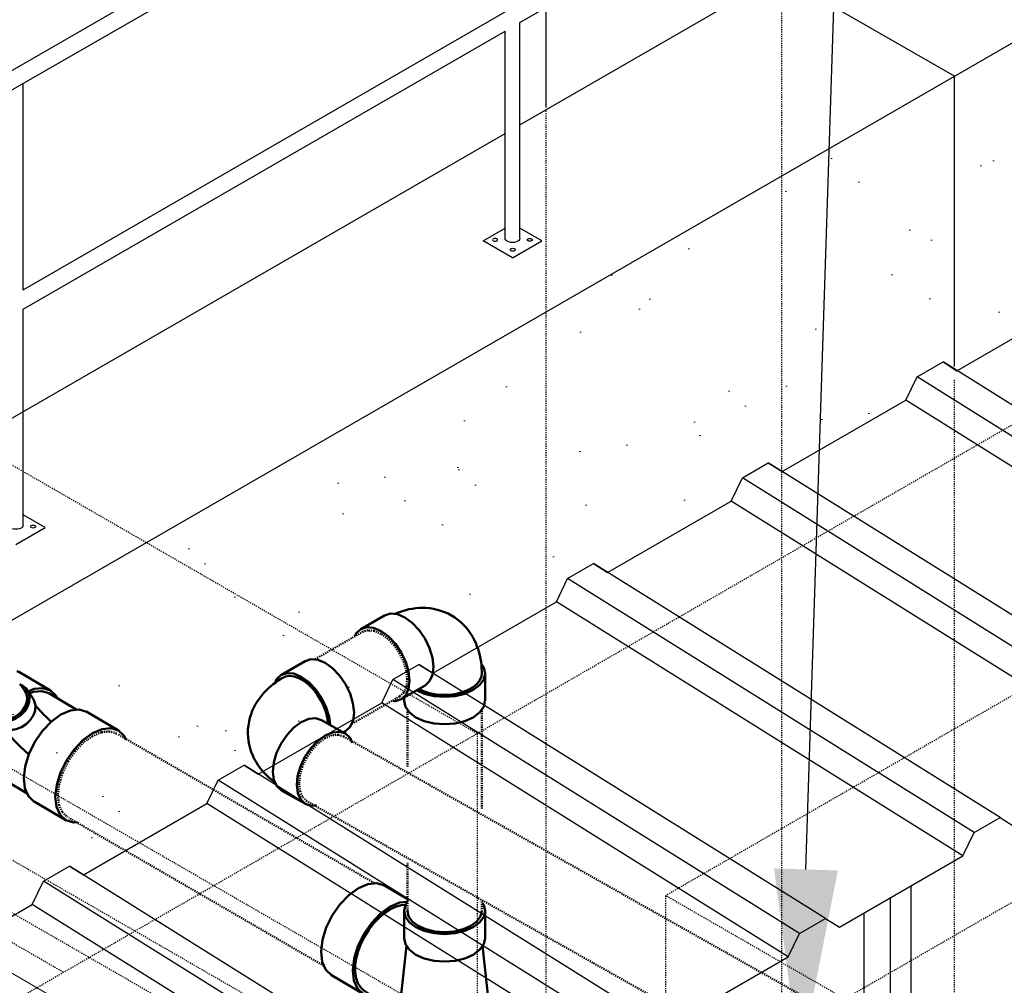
# Model space of a CAD drawing. Header units: inches. Extents: x -17970 to 20481, y 167 to 1796.
# Tile 26 of 35: x 1301 to 1389, y 1042 to 1128. Entities that reach past the tile are written whole.
import ezdxf
from ezdxf import colors
from ezdxf.entities.mleader import LeaderData, LeaderLine
from ezdxf.math import Vec2, Vec3

# ---------------------------------------------------------------- set-up
doc = ezdxf.new("R2010")
doc.units = ezdxf.units.IN
doc.header["$LTSCALE"] = 0.4
doc.header["$MEASUREMENT"] = 0
for name, pattern in [('Dash - 1_16_', [0.1875, 0.125, -0.0625]), ('Dot 1_32_', [0.03125, 0, -0.03125]), ('HIDDEN2', [0.1875, 0.125, -0.0625])]:
    doc.linetypes.add(name, pattern=pattern)
for name, color, linetype in [('G-ANNO-TTLB', 7, 'Continuous'), ('M-ANNO-HATCH', 8, 'Continuous'), ('P-PIPE', 3, 'Continuous'), ('S-ANNO-DIMS', 1, 'Continuous')]:
    doc.layers.add(name, color=color, linetype=linetype)
doc.layers.add('M-DETL-LIGHT', color=1, linetype='Continuous', lineweight=0)
doc.layers.add('M-SECT-PATT', color=9, linetype='Continuous', lineweight=18, true_color=0x808080)
doc.styles.add('Annotative', font='romans.shx', dxfattribs={"width": 0.8, "height": 0.125})

# ---------------------------------------------------------------- blocks, each defined once
blk = doc.blocks.new('Tee Reducing Sanitary - PVC - Sch 40 - DWV - Standard-V6-DRAINAGE ISOMETRIC')
at = {"layer": 'P-PIPE', "color": 90, "lineweight": 50}
for p, q in [((1123.198, 467.118), (1120.385, 465.46)), ((1122.486, 465.534), (1121.965, 464.785)), ((1120.534, 465.206), (1118.063, 463.749)), ((1117.148, 463.552), (1114.335, 461.894)), ((1125.214, 462.525), (1125.735, 463.274)), ((1125.091, 457.475), (1127.904, 459.133)), ((1122.471, 456.273), (1124.941, 457.729)), ((1119.041, 453.909), (1121.854, 455.567))]:
    blk.add_line(p, q, dxfattribs=at)
for points in [[(1123.21, 467.125, 0), (1123.382, 467.177, 0)], [(1122.326, 465.393, 0), (1121.857, 465.593, 0), (1121.07, 465.673, 0), (1120.397, 465.467, 0), (1119.883, 464.988, 0), (1119.796, 464.792, 0)], [(1120.546, 465.212, 0), (1121.176, 465.405, 0), (1121.913, 465.33, 0), (1122.203, 465.207, 0)], [(1122.983, 465.944, 0), (1122.891, 465.907, 0), (1122.571, 465.643, 0), (1122.355, 465.293, 0), (1122.259, 464.884, 0), (1122.289, 464.441, 0), (1122.443, 463.996, 0), (1122.711, 463.579, 0)], [(1122.19, 462.83, 0), (1121.922, 463.247, 0), (1121.768, 463.692, 0), (1121.738, 464.135, 0), (1121.834, 464.545, 0), (1121.965, 464.785, 0)], [(1117.16, 463.559, 0), (1117.833, 463.765, 0), (1118.62, 463.685, 0), (1119.467, 463.324, 0), (1120.316, 462.706, 0), (1121.11, 461.873, 0)], [(1121.736, 464.12, 0), (1121.678, 464.053, 0), (1121.575, 463.936, 0), (1121.467, 463.815, 0), (1121.352, 463.691, 0), (1121.232, 463.564, 0), (1121.107, 463.435, 0), (1120.977, 463.303, 0), (1120.842, 463.17, 0), (1120.703, 463.034, 0), (1120.56, 462.898, 0), (1120.413, 462.761, 0), (1120.273, 462.632, 0)], [(1128.019, 464.091, 0), (1128.372, 463.369, 0), (1128.708, 462.272, 0), (1128.828, 461.233, 0), (1128.725, 460.323, 0), (1128.406, 459.605, 0), (1127.902, 459.135, 0)], [(1125.214, 462.525, 0), (1125.129, 462.416, 0), (1124.809, 462.152, 0), (1124.405, 461.989, 0), (1123.946, 461.941, 0), (1123.462, 462.009, 0), (1122.987, 462.189, 0), (1122.554, 462.469, 0), (1122.19, 462.83, 0)], [(1122.711, 463.579, 0), (1123.074, 463.218, 0), (1123.508, 462.938, 0), (1123.983, 462.758, 0), (1124.467, 462.69, 0), (1124.926, 462.738, 0), (1125.33, 462.901, 0), (1125.65, 463.165, 0), (1125.751, 463.328, 0)], [(1118.297, 460.215, 0), (1117.503, 461.048, 0), (1116.654, 461.666, 0), (1115.807, 462.027, 0), (1115.02, 462.107, 0), (1114.347, 461.901, 0), (1113.833, 461.422, 0), (1113.678, 461.073, 0)], [(1121.11, 461.873, 0), (1121.794, 460.883, 0), (1122.322, 459.803, 0), (1122.658, 458.706, 0), (1122.778, 457.667, 0), (1122.675, 456.758, 0), (1122.356, 456.039, 0), (1121.842, 455.56, 0)], [(1124.56, 462.042, 0), (1124.454, 461.914, 0), (1124.325, 461.763, 0), (1124.191, 461.61, 0), (1124.052, 461.456, 0), (1123.909, 461.301, 0), (1123.761, 461.145, 0), (1123.609, 460.988, 0), (1123.453, 460.83, 0), (1123.293, 460.671, 0), (1123.13, 460.512, 0), (1122.963, 460.353, 0), (1122.792, 460.194, 0), (1122.619, 460.034, 0), (1122.442, 459.875, 0), (1122.268, 459.721, 0)], [(1124.195, 457.283, 0), (1124.406, 457.261, 0), (1125.079, 457.468, 0), (1125.593, 457.947, 0), (1125.912, 458.665, 0), (1126.015, 459.575, 0), (1125.895, 460.614, 0), (1125.559, 461.711, 0), (1125.195, 462.456, 0)], [(1125.072, 462.324, 0), (1125.38, 461.695, 0), (1125.694, 460.668, 0), (1125.807, 459.696, 0), (1125.71, 458.844, 0), (1125.411, 458.171, 0), (1124.93, 457.722, 0)], [(1117.982, 453.734, 0), (1118.356, 453.696, 0), (1119.029, 453.902, 0), (1119.543, 454.381, 0), (1119.862, 455.1, 0), (1119.965, 456.01, 0), (1119.845, 457.048, 0), (1119.509, 458.145, 0), (1118.981, 459.225, 0), (1118.297, 460.215, 0)]]:
    blk.add_polyline3d(points, dxfattribs=at)
blk = doc.blocks.new('Bend - PVC - Sch 40 - DWV_USACE - Standard-1148482-DRAINAGE ISOMETRIC')
at = {"layer": 'P-PIPE', "color": 90, "lineweight": 50}
for p, q in [((961.242, 385.612), (959.121, 386.834)), ((957.669, 381.591), (955.548, 380.391)), ((955.522, 380.587), (955.677, 380.498)), ((959.095, 374.116), (961.217, 375.315))]:
    blk.add_line(p, q, dxfattribs=at)
for points in [[(954.773, 382.27, 0), (954.866, 383.085, 0), (955.126, 383.943, 0), (955.536, 384.785, 0), (956.067, 385.553, 0), (956.685, 386.196, 0), (957.345, 386.67, 0), (958.004, 386.942, 0), (958.616, 386.994, 0), (959.119, 386.829, 0)], [(961.8, 384.9, 0), (961.662, 385.216, 0), (961.262, 385.6, 0), (960.737, 385.772, 0), (960.125, 385.72, 0), (959.466, 385.448, 0), (958.806, 384.974, 0), (958.189, 384.331, 0), (957.657, 383.562, 0), (957.247, 382.72, 0), (956.987, 381.863, 0), (956.91, 381.193, 0)], [(961.096, 385.359, 0), (960.871, 385.457, 0), (960.506, 385.513, 0), (960.104, 385.467, 0), (959.68, 385.319, 0), (959.248, 385.074, 0), (958.822, 384.742, 0), (958.418, 384.333, 0), (958.048, 383.861, 0), (957.726, 383.342, 0), (957.463, 382.794, 0), (957.266, 382.236, 0), (957.144, 381.687, 0), (957.113, 381.319, 0)], [(964.219, 380.423, 0), (964.21, 380.769, 0), (964.177, 381.112, 0), (964.12, 381.45, 0), (964.041, 381.78, 0), (963.942, 382.101, 0), (963.824, 382.41, 0), (963.689, 382.706, 0), (963.538, 382.989, 0), (963.374, 383.259, 0), (963.199, 383.514, 0), (963.013, 383.756, 0), (962.818, 383.984, 0), (962.615, 384.2, 0), (962.405, 384.403, 0), (962.189, 384.594, 0), (961.967, 384.774, 0), (961.741, 384.943, 0), (961.51, 385.103, 0), (961.275, 385.252, 0), (961.096, 385.359, 0)], [(955.522, 380.587, 0), (955.102, 380.983, 0), (954.853, 381.553, 0), (954.773, 382.27, 0)], [(957.657, 381.584, 0), (958.189, 381.75, 0), (958.806, 381.692, 0), (959.467, 381.413, 0), (960.125, 380.932, 0), (960.738, 380.282, 0), (961.262, 379.507, 0), (961.662, 378.661, 0), (961.911, 377.8, 0), (961.991, 376.984, 0)], [(959.87, 375.785, 0), (959.79, 376.601, 0), (959.541, 377.462, 0), (959.141, 378.308, 0), (958.617, 379.083, 0), (958.004, 379.733, 0), (957.345, 380.213, 0), (956.685, 380.493, 0), (956.068, 380.551, 0), (955.536, 380.385, 0), (955.126, 380.005, 0), (954.923, 379.562, 0)], [(964.219, 380.423, 0), (964.204, 380.077, 0), (964.166, 379.734, 0), (964.104, 379.397, 0), (964.02, 379.068, 0), (963.915, 378.749, 0), (963.792, 378.442, 0), (963.652, 378.148, 0), (963.497, 377.867, 0), (963.329, 377.601, 0), (963.149, 377.348, 0), (962.959, 377.109, 0), (962.76, 376.884, 0), (962.554, 376.672, 0), (962.341, 376.472, 0), (962.122, 376.285, 0), (961.898, 376.108, 0), (961.798, 376.036, 0)], [(961.991, 376.984, 0), (961.898, 376.268, 0), (961.638, 375.701, 0), (961.228, 375.322, 0), (961.216, 375.318, 0)], [(958.108, 374, 0), (958.575, 373.956, 0), (959.107, 374.122, 0), (959.517, 374.502, 0), (959.777, 375.069, 0), (959.87, 375.785, 0)]]:
    blk.add_polyline3d(points, dxfattribs=at)
blk = doc.blocks.new('Bend - PVC - Sch 40 - DWV_USACE - Standard-1148485-DRAINAGE ISOMETRIC')
at = {"layer": 'P-PIPE', "color": 90, "lineweight": 50}
for p, q in [((954.171, 389.685), (952.049, 390.908)), ((943.11, 385.739), (943.11, 383.289)), ((948.451, 384.661), (950.572, 383.439)), ((950.319, 383.289), (950.319, 383.578))]:
    blk.add_line(p, q, dxfattribs=at)
for points in [[(946.095, 390.899, 0), (945.802, 390.716, 0), (945.524, 390.514, 0), (945.262, 390.295, 0), (945.017, 390.061, 0), (944.791, 389.815, 0), (944.584, 389.557, 0), (944.396, 389.291, 0), (944.226, 389.019, 0), (944.076, 388.742, 0), (943.943, 388.461, 0), (943.827, 388.178, 0), (943.727, 387.894, 0), (943.642, 387.61, 0), (943.572, 387.325, 0), (943.515, 387.041, 0), (943.47, 386.758, 0), (943.437, 386.476, 0), (943.415, 386.195, 0), (943.404, 385.916, 0), (943.402, 385.739, 0)], [(946.095, 390.899, 0), (946.399, 391.061, 0), (946.713, 391.201, 0), (947.034, 391.319, 0), (947.359, 391.414, 0), (947.686, 391.486, 0), (948.012, 391.537, 0), (948.337, 391.567, 0), (948.657, 391.577, 0), (948.973, 391.569, 0), (949.282, 391.544, 0), (949.585, 391.503, 0), (949.881, 391.447, 0), (950.17, 391.378, 0), (950.451, 391.297, 0), (950.726, 391.205, 0), (950.993, 391.102, 0), (951.125, 391.045, 0)], [(950.247, 390.729, 0), (950.907, 391.009, 0), (951.522, 391.07, 0), (952.05, 390.907, 0), (952.05, 390.907, 0)], [(948.451, 384.661, 0), (948.45, 384.662, 0), (948.044, 385.038, 0), (947.789, 385.601, 0), (947.701, 386.313, 0), (947.787, 387.125, 0), (948.041, 387.982, 0), (948.446, 388.826, 0), (948.973, 389.599, 0), (949.588, 390.248, 0), (950.247, 390.729, 0)], [(952.369, 389.507, 0), (951.709, 389.026, 0), (951.095, 388.376, 0), (950.567, 387.604, 0), (950.163, 386.76, 0), (949.909, 385.903, 0), (949.823, 385.091, 0), (949.91, 384.379, 0), (950.165, 383.815, 0), (950.571, 383.439, 0), (951.099, 383.276, 0), (951.32, 383.298, 0)], [(954.673, 389.097, 0), (954.577, 389.309, 0), (954.172, 389.685, 0), (953.643, 389.848, 0), (953.028, 389.787, 0), (952.369, 389.507, 0)], [(943.435, 386.56, 0), (943.233, 386.277, 0), (943.11, 385.739, 0), (943.233, 385.2, 0), (943.593, 384.698, 0), (944.166, 384.267, 0), (944.912, 383.936, 0), (945.782, 383.729, 0), (946.715, 383.658, 0), (947.647, 383.729, 0), (948.517, 383.936, 0), (949.143, 384.214, 0)], [(943.41, 385.775, 0), (943.434, 385.474, 0), (943.574, 385.131, 0), (943.821, 384.808, 0), (944.166, 384.517, 0), (944.599, 384.267, 0), (945.103, 384.068, 0), (945.662, 383.925, 0), (946.257, 383.845, 0), (946.868, 383.828, 0), (947.473, 383.877, 0), (948.053, 383.989, 0), (948.587, 384.161, 0), (948.934, 384.327, 0)], [(949.263, 381.818, 0), (948.517, 381.487, 0), (947.647, 381.279, 0), (946.715, 381.208, 0), (945.782, 381.279, 0), (944.912, 381.487, 0), (944.166, 381.818, 0), (943.593, 382.249, 0), (943.233, 382.751, 0), (943.115, 383.269, 0)], [(950.319, 383.289, 0), (950.196, 382.751, 0), (949.836, 382.249, 0), (949.263, 381.818, 0)]]:
    blk.add_polyline3d(points, dxfattribs=at)
blk = doc.blocks.new('Tee Reducing Sanitary - PVC - Sch 40 - DWV - Standard-1146882-DRAINAGE ISOMETRIC')
at = {"layer": 'P-PIPE', "color": 90, "lineweight": 50}
for p, q in [((2366.282, -450.239), (2364.107, -451.521)), ((2357.324, -452.482), (2357.324, -454.931)), ((2364.533, -454.931), (2364.533, -452.482)), ((2357.537, -455.596), (2356.592, -464.28)), ((2365.259, -464.104), (2364.321, -455.603)), ((2368.175, -459.882), (2370.988, -458.224)), ((2356.294, -464.263), (2356.294, -467.511)), ((2365.563, -467.511), (2365.563, -464.263))]:
    blk.add_line(p, q, dxfattribs=at)
for points in [[(2366.278, -450.247, 0), (2366.294, -450.232, 0), (2366.967, -450.026, 0), (2367.754, -450.106, 0), (2368.601, -450.467, 0)], [(2368.601, -450.467, 0), (2369.451, -451.085, 0), (2370.244, -451.918, 0), (2370.928, -452.908, 0), (2371.456, -453.988, 0), (2371.792, -455.085, 0), (2371.912, -456.123, 0), (2371.809, -457.033, 0), (2371.49, -457.752, 0), (2370.977, -458.231, 0), (2370.971, -458.233, 0)], [(2357.54, -451.813, 0), (2357.446, -451.943, 0), (2357.324, -452.482, 0), (2357.446, -453.02, 0), (2357.807, -453.522, 0), (2358.379, -453.953, 0)], [(2358.379, -453.953, 0), (2359.126, -454.284, 0), (2359.995, -454.492, 0), (2360.928, -454.563, 0), (2361.861, -454.492, 0), (2362.73, -454.284, 0), (2363.477, -453.953, 0), (2364.05, -453.522, 0), (2364.41, -453.02, 0), (2364.533, -452.482, 0), (2364.41, -451.943, 0), (2364.266, -451.742, 0)], [(2365.788, -452.125, 0), (2364.941, -451.764, 0), (2364.229, -451.691, 0)], [(2364.443, -451.954, 0), (2364.796, -451.98, 0), (2365.286, -452.121, 0), (2365.79, -452.365, 0)], [(2367.422, -460.088, 0), (2367.49, -460.095, 0), (2368.164, -459.889, 0), (2368.677, -459.41, 0), (2368.996, -458.691, 0), (2369.099, -457.781, 0), (2368.979, -456.743, 0), (2368.643, -455.646, 0), (2368.115, -454.566, 0), (2367.431, -453.576, 0), (2366.638, -452.743, 0), (2365.788, -452.125, 0)], [(2365.79, -452.365, 0), (2366.296, -452.704, 0), (2366.788, -453.131, 0), (2367.254, -453.632, 0), (2367.682, -454.196, 0), (2368.058, -454.805, 0), (2368.374, -455.444, 0), (2368.619, -456.096, 0), (2368.789, -456.741, 0), (2368.878, -457.364, 0), (2368.883, -457.946, 0), (2368.805, -458.472, 0), (2368.645, -458.928, 0), (2368.409, -459.3, 0), (2368.102, -459.58, 0), (2368.047, -459.607, 0)], [(2358.379, -456.403, 0), (2357.807, -455.972, 0), (2357.446, -455.47, 0), (2357.324, -454.931, 0)], [(2364.533, -454.931, 0), (2364.41, -455.47, 0), (2364.05, -455.972, 0), (2363.477, -456.403, 0), (2362.73, -456.733, 0), (2361.861, -456.941, 0), (2360.928, -457.012, 0), (2359.995, -456.941, 0), (2359.126, -456.733, 0), (2358.379, -456.403, 0)], [(2365.268, -464.263, 0), (2365.27, -464.248, 0), (2365.27, -464.248, 0), (2365.282, -464.146, 0), (2365.295, -464.036, 0), (2365.312, -463.917, 0), (2365.334, -463.791, 0), (2365.361, -463.659, 0), (2365.393, -463.521, 0), (2365.43, -463.379, 0), (2365.473, -463.232, 0), (2365.52, -463.081, 0), (2365.573, -462.927, 0), (2365.631, -462.771, 0), (2365.694, -462.614, 0), (2365.762, -462.455, 0), (2365.835, -462.295, 0), (2365.912, -462.136, 0), (2365.993, -461.977, 0), (2366.079, -461.82, 0), (2366.168, -461.664, 0), (2366.261, -461.511, 0), (2366.357, -461.36, 0), (2366.455, -461.213, 0), (2366.556, -461.069, 0), (2366.66, -460.929, 0), (2366.764, -460.795, 0), (2366.87, -460.665, 0), (2366.977, -460.541, 0), (2367.083, -460.423, 0), (2367.19, -460.311, 0), (2367.295, -460.205, 0), (2367.399, -460.107, 0), (2367.501, -460.016, 0), (2367.599, -459.932, 0), (2367.695, -459.855, 0), (2367.786, -459.787, 0), (2367.872, -459.726, 0), (2367.952, -459.673, 0), (2368.047, -459.607, 0), (2368.047, -459.607, 0)], [(2356.693, -463.234, 0), (2356.452, -463.57, 0), (2356.294, -464.263, 0), (2356.452, -464.956, 0), (2356.915, -465.601, 0), (2357.651, -466.155, 0)], [(2357.651, -466.155, 0), (2358.611, -466.58, 0), (2359.729, -466.848, 0), (2360.928, -466.939, 0), (2362.128, -466.848, 0), (2363.245, -466.58, 0), (2364.205, -466.155, 0), (2364.942, -465.601, 0), (2365.405, -464.956, 0), (2365.563, -464.263, 0), (2365.393, -463.521, 0)], [(2356.592, -464.28, 0), (2356.736, -464.911, 0), (2357.17, -465.516, 0), (2357.86, -466.035, 0)], [(2357.86, -466.035, 0), (2358.758, -466.433, 0), (2359.805, -466.683, 0), (2360.928, -466.769, 0), (2362.051, -466.683, 0), (2363.098, -466.433, 0), (2363.997, -466.035, 0), (2364.686, -465.516, 0), (2365.12, -464.911, 0), (2365.268, -464.263, 0), (2365.268, -464.263, 0)], [(2357.651, -469.403, 0), (2356.915, -468.849, 0), (2356.452, -468.204, 0), (2356.308, -467.576, 0)], [(2365.559, -467.526, 0), (2365.405, -468.204, 0), (2364.942, -468.849, 0), (2364.205, -469.403, 0), (2363.245, -469.829, 0), (2362.128, -470.096, 0), (2360.928, -470.187, 0), (2359.729, -470.096, 0), (2358.611, -469.829, 0), (2357.651, -469.403, 0)]]:
    blk.add_polyline3d(points, dxfattribs=at)
blk = doc.blocks.new('base isometric')
at = {"layer": 'M-SECT-PATT', "ltscale": 12}
h = blk.add_hatch(dxfattribs=at)
h.set_pattern_fill('AR-SAND', color=256, scale=8)
h.paths.add_polyline_path([(1213.302, 1023.934), (1582.302, 1237.038), (1582.302, 1210.951), (1582.143, 1210.53), (1571.144, 1204.18), (1569.9, 1204.958), (1567.591, 1203.625), (1566.592, 1201.552), (1555.593, 1195.202), (1554.349, 1195.979), (1552.041, 1194.646), (1551.041, 1192.574), (1540.042, 1186.224), (1538.798, 1187.001), (1536.49, 1185.668), (1535.49, 1183.595), (1524.491, 1177.245), (1523.248, 1178.023), (1520.939, 1176.69), (1519.939, 1174.617), (1508.94, 1168.267), (1507.697, 1169.044), (1505.388, 1167.711), (1504.388, 1165.639), (1493.389, 1159.289), (1492.146, 1160.066), (1489.837, 1158.733), (1488.837, 1156.66), (1477.838, 1150.31), (1476.595, 1151.088), (1474.286, 1149.754), (1473.286, 1147.682), (1462.287, 1141.332), (1461.044, 1142.109), (1458.735, 1140.776), (1457.735, 1138.704), (1446.736, 1132.354), (1445.493, 1133.131), (1443.184, 1131.798), (1442.184, 1129.725), (1431.185, 1123.375), (1429.942, 1124.152), (1427.633, 1122.819), (1426.633, 1120.747), (1415.634, 1114.397), (1414.391, 1115.174), (1412.082, 1113.841), (1411.082, 1111.768), (1400.083, 1105.419), (1398.84, 1106.196), (1396.531, 1104.863), (1395.531, 1102.79), (1384.533, 1096.44), (1383.289, 1097.217), (1380.98, 1095.884), (1379.98, 1093.812), (1368.982, 1087.462), (1367.738, 1088.239), (1365.429, 1086.906), (1364.429, 1084.833), (1353.431, 1078.483), (1352.187, 1079.261), (1349.878, 1077.928), (1348.878, 1075.855), (1337.88, 1069.505), (1336.636, 1070.282), (1334.327, 1068.949), (1333.327, 1066.877), (1322.329, 1060.527), (1321.085, 1061.304), (1318.776, 1059.971), (1317.776, 1057.898), (1306.778, 1051.548), (1305.534, 1052.326), (1303.225, 1050.993), (1302.225, 1048.92), (1291.227, 1042.57), (1289.983, 1043.347), (1287.674, 1042.014), (1286.674, 1039.942), (1275.676, 1033.592), (1274.432, 1034.369), (1272.123, 1033.036), (1271.123, 1030.963), (1260.125, 1024.613), (1258.881, 1025.391), (1256.572, 1024.057), (1255.572, 1021.985), (1244.574, 1015.635), (1243.33, 1016.412), (1241.021, 1015.079), (1240.021, 1013.007), (1229.023, 1006.657), (1227.779, 1007.434), (1225.47, 1006.101), (1224.47, 1004.028), (1213.472, 997.678)])
at = {"layer": 'M-ANNO-HATCH'}
for p, q in [((1419.475, 1074.605), (1383.289, 1097.217)), ((1417.166, 1073.272), (1380.98, 1095.884)), ((1416.166, 1071.2), (1379.98, 1093.812)), ((1403.924, 1065.627), (1367.738, 1088.239)), ((1401.615, 1064.294), (1365.429, 1086.906)), ((1400.615, 1062.221), (1364.429, 1084.833)), ((1388.373, 1056.649), (1352.187, 1079.261)), ((1386.064, 1055.316), (1349.878, 1077.928)), ((1385.064, 1053.243), (1348.878, 1075.855)), ((1372.822, 1047.67), (1336.636, 1070.282)), ((1370.513, 1046.337), (1334.327, 1068.949)), ((1369.513, 1044.265), (1333.327, 1066.877)), ((1357.271, 1038.692), (1321.085, 1061.304)), ((1354.962, 1037.359), (1318.776, 1059.971)), ((1353.962, 1035.286), (1317.776, 1057.898)), ((1341.72, 1029.713), (1305.534, 1052.326)), ((1339.411, 1028.38), (1303.225, 1050.993)), ((1380.466, 968.495), (1380.466, 1050.588)), ((1378.612, 966.066), (1378.612, 1049.518)), ((1338.411, 1026.308), (1302.225, 1048.92)), ((1376.258, 966.066), (1376.258, 1048.159))]:
    blk.add_line(p, q, dxfattribs=at)
at = {"layer": 'M-DETL-LIGHT'}
blk.add_line((684.684, 1398.275), (1502.537, 926.088), dxfattribs=at)
at = {"layer": 'M-SECT-PATT', "linetype": 'HIDDEN2', "lineweight": -3}
for p, q in [((1493.305, 949.591), (683.153, 1417.333)), ((1341.812, 1064.13), (834.235, 1357.18)), ((1304.999, 1042.876), (834.235, 1314.671)), ((1368.929, 839.742), (1368.929, 1155.785)), ((1524.929, 1145.729), (1358.606, 1049.702)), ((1347.929, 1119.573), (1347.929, 827.618)), ((1131.045, 942.444), (1424.191, 1111.692)), ((1384.302, 971.914), (1384.302, 1095.687)), ((1413.507, 987.572), (1266.59, 1072.395)), ((1131.045, 899.937), (1424.191, 1069.185)), ((1347.929, 1020.73), (1262.636, 1069.974)), ((1341.812, 1064.13), (1341.812, 1021.623)), ((1405.365, 1022.706), (1358.606, 1049.702)), ((1358.606, 1009.574), (1358.606, 1049.702))]:
    blk.add_line(p, q, dxfattribs=at)
at = {"layer": 'M-SECT-PATT', "lineweight": -3}
for p, q in [((1211.74, 1071.974), (1565.263, 1276.081)), ((1213.064, 1071.007), (1565.037, 1274.219)), ((1213.302, 1023.934), (1582.302, 1236.976)), ((1345.629, 1127.432), (1388.439, 1152.148)), ((1384.302, 1122.661), (1360.834, 1136.211)), ((1345.629, 1118.333), (1368.714, 1131.661)), ((1301.412, 1103.636), (1344.305, 1128.4)), ((1347.929, 1128.76), (1347.929, 1119.874)), ((1345.629, 1108.234), (1345.629, 1127.432)), ((1301.412, 1101.904), (1344.305, 1126.668)), ((1344.305, 1108.229), (1344.305, 1126.668)), ((1384.302, 1096.811), (1384.302, 1122.661)), ((1301.412, 1103.636), (1301.412, 1122.015)), ((1257.363, 1067.372), (1344.305, 1117.569)), ((1342.354, 1107.996), (1344.305, 1109.123)), ((1347.58, 1107.996), (1345.629, 1109.122)), ((1344.967, 1106.487), (1342.354, 1107.996)), ((1344.967, 1106.487), (1347.58, 1107.996)), ((1301.412, 1082.705), (1301.412, 1101.904)), ((1303.364, 1082.467), (1301.412, 1083.594)), ((1300.751, 1080.959), (1303.364, 1082.467))]:
    blk.add_line(p, q, dxfattribs=at)
for points in [[(1291.227, 1042.57), (1302.225, 1048.92), (1303.225, 1050.993), (1305.534, 1052.326), (1306.778, 1051.548), (1317.776, 1057.898), (1318.776, 1059.971), (1321.085, 1061.304), (1322.329, 1060.527), (1333.327, 1066.877), (1334.327, 1068.949), (1336.636, 1070.282), (1337.88, 1069.505), (1348.878, 1075.855), (1349.878, 1077.928), (1352.187, 1079.261), (1353.431, 1078.483), (1364.429, 1084.833), (1365.429, 1086.906), (1367.738, 1088.239), (1368.982, 1087.462), (1379.98, 1093.812), (1380.98, 1095.884), (1383.289, 1097.217), (1384.533, 1096.44), (1395.531, 1102.79)], [(1358.515, 1037.915), (1369.513, 1044.265), (1370.513, 1046.337), (1372.822, 1047.67), (1374.066, 1046.893), (1385.064, 1053.243), (1386.064, 1055.316), (1388.373, 1056.649), (1389.617, 1055.871)]]:
    blk.add_lwpolyline(points, dxfattribs=at)
at = {"layer": 'M-SECT-PATT', "lineweight": -3, "extrusion": (0, 0, -1)}
blk.add_ellipse((1343.422, 1108.088), major_axis=(0.224, 0), ratio=0.57735, dxfattribs=at)
for centre in [(1344.967, 1108.229), (1300.751, 1082.7)]:
    blk.add_ellipse(centre, major_axis=(0.662, 0), ratio=0.57735, start_param=6.270193, end_param=9.424778, dxfattribs=at)
at = {"layer": 'M-SECT-PATT', "lineweight": -3}
for centre in [(1346.512, 1108.088), (1344.996, 1107.213), (1302.296, 1082.56)]:
    blk.add_ellipse(centre, major_axis=(-0.224, 0), ratio=0.57735, dxfattribs=at)
at = {"layer": 'P-PIPE', "color": 90, "linetype": 'Dash - 1_16_', "lineweight": 50}
for p, q in [((1327.422, 1070.765), (1331.613, 1073.179)), ((1334.92, 1067.439), (1330.74, 1065.03)), ((1335.611, 1061.189), (1335.611, 1066.121)), ((1342.236, 1066.151), (1342.236, 1057.408)), ((1309.894, 1064.042), (1332.663, 1050.825)), ((1329.937, 1063.877), (1483.35, 977.149)), ((1480.075, 971.39), (1326.579, 1058.165)), ((1328.162, 1043.465), (1305.477, 1056.633)), ((1335.611, 1048.36), (1335.611, 1052.635)), ((1342.236, 1049.184), (1342.236, 1048.36))]:
    blk.add_line(p, q, dxfattribs=at)
at = {"layer": 'P-PIPE', "color": 90, "lineweight": 50}
blk.add_line((1301.11, 1068.565), (1301.494, 1068.019), dxfattribs=at)
at = {"layer": 'P-PIPE', "color": 90, "linetype": 'Dot 1_32_', "lineweight": 50}
for points in [[(1333.269, 1073.015, 0), (1332.663, 1073.273, 0), (1332.098, 1073.329, 0), (1331.613, 1073.179, 0)], [(1335.609, 1068.957, 0), (1335.53, 1069.703, 0), (1335.296, 1070.491, 0), (1334.925, 1071.266, 0), (1334.44, 1071.976, 0), (1333.875, 1072.573, 0), (1333.269, 1073.015, 0)], [(1334.921, 1067.439, 0), (1335.294, 1067.785, 0), (1335.528, 1068.302, 0), (1335.609, 1068.957, 0)], [(1309.743, 1064.123, 0), (1309.734, 1064.131, 0), (1309.108, 1064.323, 0), (1308.375, 1064.248, 0), (1307.587, 1063.912, 0)], [(1329.956, 1063.879, 0), (1329.467, 1064.031, 0), (1328.899, 1063.976, 0), (1328.292, 1063.719, 0)], [(1307.587, 1063.912, 0), (1306.797, 1063.337, 0), (1306.058, 1062.563, 0), (1305.422, 1061.641, 0), (1304.93, 1060.636, 0), (1304.618, 1059.615, 0), (1304.506, 1058.649, 0)], [(1328.292, 1063.719, 0), (1327.687, 1063.276, 0), (1327.124, 1062.679, 0), (1326.643, 1061.966, 0), (1326.276, 1061.189, 0), (1326.048, 1060.398, 0), (1325.974, 1059.648, 0)], [(1325.974, 1059.648, 0), (1326.06, 1058.991, 0), (1326.3, 1058.47, 0), (1326.678, 1058.122, 0)], [(1304.506, 1058.649, 0), (1304.602, 1057.802, 0), (1304.899, 1057.133, 0), (1305.368, 1056.696, 0)]]:
    blk.add_polyline3d(points, dxfattribs=at)
at = {"layer": 'P-PIPE', "color": 90, "lineweight": 50}
for points in [[(1301.371, 1066.197, 0), (1301.606, 1066.567, 0), (1301.741, 1066.96, 0), (1301.766, 1067.349, 0), (1301.68, 1067.709, 0), (1301.494, 1068.019, 0)], [(1299.061, 1065.579, 0), (1299.418, 1065.439, 0), (1299.824, 1065.4, 0), (1300.25, 1065.464, 0), (1300.669, 1065.627, 0), (1301.051, 1065.877, 0), (1301.371, 1066.197, 0)], [(1335.611, 1048.36, 0), (1335.724, 1047.865, 0), (1336.055, 1047.403, 0), (1336.581, 1047.007, 0)], [(1341.266, 1047.007, 0), (1341.792, 1047.403, 0), (1342.123, 1047.865, 0), (1342.236, 1048.36, 0)], [(1336.581, 1047.007, 0), (1337.267, 1046.703, 0), (1338.066, 1046.512, 0), (1338.923, 1046.447, 0), (1339.781, 1046.512, 0), (1340.58, 1046.703, 0), (1341.266, 1047.007, 0)], [(1336.581, 1047.007, 0), (1337.267, 1046.703, 0), (1338.066, 1046.512, 0), (1338.923, 1046.447, 0), (1339.781, 1046.512, 0), (1340.58, 1046.703, 0), (1341.266, 1047.007, 0)]]:
    blk.add_polyline3d(points, dxfattribs=at)
at = {"layer": 'P-PIPE', "color": 90, "lineweight": 50, "xscale": -1}
for name, p in [('Bend - PVC - Sch 40 - DWV_USACE - Standard-1148485-DRAINAGE ISOMETRIC', (2285.638, 683.747)), ('Bend - PVC - Sch 40 - DWV_USACE - Standard-1148482-DRAINAGE ISOMETRIC', (2285.638, 683.747)), ('Tee Reducing Sanitary - PVC - Sch 40 - DWV - Standard-V6-DRAINAGE ISOMETRIC', (2424.244, 602.508)), ('Tee Reducing Sanitary - PVC - Sch 40 - DWV - Standard-1146882-DRAINAGE ISOMETRIC', (3699.852, 1500.841))]:
    blk.add_blockref(name, p, dxfattribs=at)
at = {"layer": 'S-ANNO-DIMS', "lineweight": -3}
ml = blk.add_multileader_mtext('Standard', dxfattribs=at)
ml.set_content('6"%%C PERF.\\PFDN.^IDRAIN', color=2, style='Annotative')
ml.set_leader_properties()
ml.build(insert=Vec2(0, 0))
ml.multileader.update_dxf_attribs({"dogleg_length": 0.36, "arrow_head_size": 17.28, "scale": 96})
ctx = ml.context
ctx.base_point, ctx.scale, ctx.char_height, ctx.arrow_head_size, ctx.landing_gap_size, ctx.plane_origin = Vec3(1241.663, 1295.701), 96, 12, 17.28, 8.64, Vec3(1256.098, 1326.932)
notes = []
notes.append((ctx, [(1, (1, 1, 0), (1378.988, 1295.701), (-1, 0), 34.56, [(1, [(1370.533, 1034.76)], 0, [])])]))
ctx.mtext.insert, ctx.mtext.flow_direction = Vec3(1250.303, 1301.701), 5
for ctx, leaders in notes:
    for number, flags, end, landing, length, lines in leaders:
        leader = LeaderData()
        leader.index, (leader.has_last_leader_line, leader.has_dogleg_vector, leader.attachment_direction) = number, flags
        leader.last_leader_point, leader.dogleg_vector, leader.dogleg_length = Vec3(end), Vec3(landing), length
        for number, points, colour, breaks in lines:
            line = LeaderLine()
            line.index, line.vertices, line.color, line.breaks = number, Vec3.list(points), colors.encode_raw_color(colour), breaks
            leader.lines.append(line)
        ctx.leaders.append(leader)

msp = doc.modelspace()

# ---------------------------------------------------------------- block references
at = {"layer": 'G-ANNO-TTLB', "color": 4}
msp.add_blockref('base isometric', (0, 0), dxfattribs=at)

doc.saveas('drawing.dxf')
